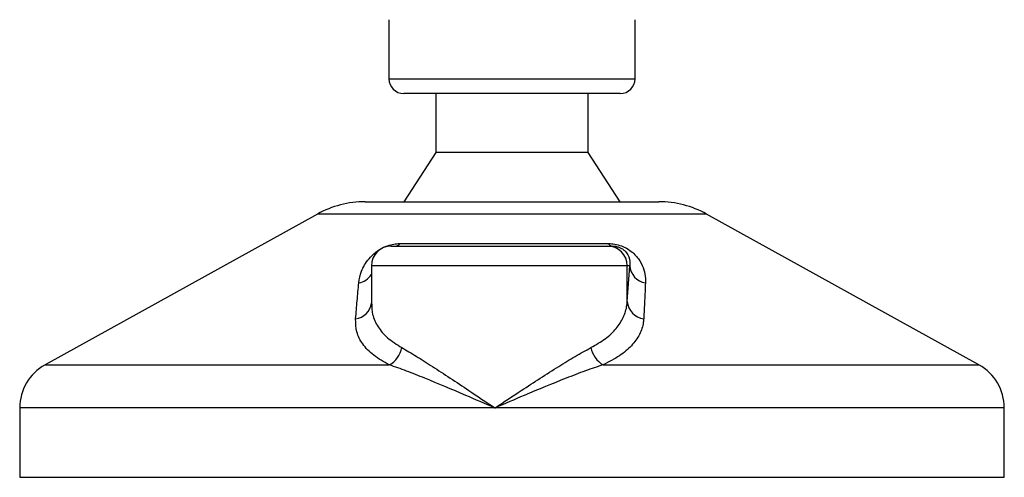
# Model space of a CAD drawing. Header units: millimetres. Extents: x 0 to 420, y 0 to 297.
# Tile 86 of 106: x 303.13 to 305.45, y 206.31 to 207.39. Entities that reach past the tile are written whole.
import ezdxf

# ---------------------------------------------------------------- set-up
doc = ezdxf.new("R2010")
doc.units = ezdxf.units.MM

msp = doc.modelspace()

# ---------------------------------------------------------------- linework, layer by layer
at = {"color": 7, "linetype": 'Continuous', "lineweight": 25}
for p, q in [((304.00065, 207.38831), (304.00065, 207.24894)), ((304.58134, 207.24894), (304.58134, 207.38831)), ((304.00065, 207.24894), (304.58134, 207.24894)), ((304.5465, 207.2141), (304.03549, 207.2141)), ((304.11098, 207.2141), (304.11098, 207.07473)), ((304.47101, 207.07473), (304.47101, 207.2141)), ((304.11098, 207.07473), (304.03549, 206.9586)), ((304.47101, 207.07473), (304.11098, 207.07473)), ((304.5465, 206.9586), (304.47101, 207.07473)), ((303.94454, 206.9586), (304.63724, 206.9586)), ((304.63724, 206.9586), (304.63745, 206.9586)), ((303.832, 206.92951), (303.18949, 206.57366)), ((304.74998, 206.92951), (303.832, 206.92951)), ((305.3925, 206.57366), (304.74998, 206.92951)), ((304.00568, 206.85407), (304.51653, 206.85407)), ((304.02671, 206.85989), (304.51848, 206.85989)), ((304.51653, 206.85407), (304.52724, 206.85407)), ((303.95923, 206.80762), (303.95923, 206.71723)), ((304.56296, 206.80762), (303.95923, 206.80762)), ((304.56296, 206.72322), (304.56296, 206.80762)), ((304.56296, 206.72322), (304.56876, 206.80762)), ((304.56876, 206.80762), (304.56296, 206.80762)), ((303.18949, 206.57366), (304.00161, 206.57366)), ((304.506, 206.57366), (305.3925, 206.57366)), ((303.12962, 206.47206), (303.12962, 206.30823)), ((304.25071, 206.47206), (303.12962, 206.47206)), ((305.45237, 206.47206), (304.25071, 206.47206)), ((305.45237, 206.30823), (305.45237, 206.47206)), ((303.12962, 206.30823), (305.45167, 206.30823)), ((305.45167, 206.30823), (305.45237, 206.30823))]:
    msp.add_line(p, q, dxfattribs=at)
for centre, radius, start, end in [((304.03549, 207.24894), 0.03484, 180, 270), ((304.5465, 207.24894), 0.03484, 270, 0), ((303.94454, 206.72632), 0.23228, 90, 118.97971), ((304.63745, 206.72632), 0.23228, 61.02029, 90), ((304.00568, 206.80762), 0.04646, 90, 180), ((304.01554, 206.86763), 0.0136, 274.23151, 325.2865), ((304.51652, 206.80763), 0.04644, 359.98276, 89.98275), ((304.52848, 206.86544), 0.01144, 209.05163, 263.76168), ((304.61256, 206.81033), 0.04388, 183.54488, 261.10645), ((303.92146, 206.81143), 0.04519, 280.3615, 326.68384), ((303.91717, 206.72476), 0.04247, 276.74568, 352.01298), ((304.60679, 206.72621), 0.04393, 183.90875, 263.2912), ((303.9734, 206.62515), 0.05871, 298.723, 349.35207), ((304.5368, 206.62606), 0.06079, 191.16088, 239.55225), ((303.24575, 206.47206), 0.11614, 118.97971, 180), ((305.33623, 206.47206), 0.11614, 0, 61.02029)]:
    msp.add_arc(centre, radius, start, end, dxfattribs=at)
for points, knots in [([(303.92959, 206.76698), (303.93106, 206.77623), (303.93399, 206.79467), (303.94842, 206.81938), (303.96657, 206.83781), (303.98218, 206.84834), (303.9972, 206.85515), (304.01193, 206.859), (304.02171, 206.85986), (304.02627, 206.85989), (304.02671, 206.85989)], [0, 0, 0, 0, 0.2791688, 0.5566156, 0.6991027, 0.7915598, 0.8614835, 0.9308082, 0.9932657, 1, 1, 1, 1]), ([(304.51848, 206.85989), (304.52352, 206.85965), (304.53368, 206.85918), (304.54895, 206.85488), (304.56377, 206.84789), (304.58026, 206.83576), (304.59396, 206.81832), (304.60288, 206.79799), (304.60592, 206.78077), (304.60581, 206.77059), (304.60577, 206.76698)], [0, 0, 0, 0, 0.0715734, 0.1443473, 0.2083354, 0.3096596, 0.4923301, 0.6911888, 0.8905251, 1, 1, 1, 1]), ([(304.52724, 206.85407), (304.52876, 206.85404), (304.5312, 206.85398), (304.53536, 206.85344), (304.5393, 206.8526), (304.54317, 206.85137), (304.5465, 206.84997), (304.55176, 206.84725), (304.55919, 206.84143), (304.5678, 206.8291), (304.56977, 206.81761), (304.56894, 206.80942), (304.56876, 206.80762)], [0, 0, 0, 0, 0.0326282, 0.0525244, 0.0758401, 0.1000535, 0.1224526, 0.1468975, 0.2362249, 0.4244765, 0.873292, 1, 1, 1, 1]), ([(303.92216, 206.68258), (303.92335, 206.69673), (303.92576, 206.72515), (303.92831, 206.753), (303.92959, 206.76698)], [0, 0, 0, 0, 0.497852, 1, 1, 1, 1]), ([(304.60577, 206.76698), (304.60512, 206.75312), (304.60381, 206.72527), (304.60238, 206.69685), (304.60166, 206.68258)], [0, 0, 0, 0, 0.4978543, 1, 1, 1, 1]), ([(303.95997, 206.71723), (303.96024, 206.70898), (303.96085, 206.69019), (303.97358, 206.66345), (303.99577, 206.63671), (304.01919, 206.62185), (304.0311, 206.6143)], [0, 0, 0, 0, 0.2082101, 0.4742022, 0.7327817, 1, 1, 1, 1]), ([(304.47716, 206.6143), (304.48887, 206.62104), (304.51264, 206.63474), (304.53778, 206.65897), (304.55497, 206.68558), (304.56161, 206.70739), (304.56271, 206.72026), (304.56296, 206.72322)], [0, 0, 0, 0, 0.2283053, 0.4634776, 0.6938128, 0.9297437, 1, 1, 1, 1]), ([(304.00161, 206.57366), (303.98868, 206.58093), (303.96234, 206.59573), (303.93753, 206.62218), (303.92261, 206.65115), (303.92231, 206.672), (303.92216, 206.68258)], [0, 0, 0, 0, 0.2463531, 0.5014676, 0.7472632, 1, 1, 1, 1]), ([(304.60166, 206.68258), (304.60142, 206.67962), (304.6004, 206.66697), (304.59328, 206.64513), (304.57447, 206.61874), (304.54621, 206.59429), (304.51953, 206.5806), (304.506, 206.57366)], [0, 0, 0, 0, 0.0699949, 0.2998887, 0.53536, 0.7642956, 1, 1, 1, 1]), ([(304.0311, 206.6143), (304.04223, 206.60782), (304.06452, 206.59486), (304.10319, 206.56996), (304.14474, 206.54269), (304.19395, 206.50991), (304.2298, 206.48598), (304.25053, 206.47218), (304.25071, 206.47206)], [0, 0, 0, 0, 0.18152701, 0.36328845, 0.55228317, 0.74136233, 0.99775369, 1, 1, 1, 1]), ([(304.25071, 206.47206), (304.25089, 206.47218), (304.27163, 206.48598), (304.30759, 206.50981), (304.35782, 206.5426), (304.40054, 206.56977), (304.44119, 206.59474), (304.46507, 206.60772), (304.47716, 206.6143)], [0, 0, 0, 0, 0.0022463, 0.2586365, 0.4459417, 0.636711, 0.8160478, 1, 1, 1, 1]), ([(304.25071, 206.47206), (304.25051, 206.47215), (304.2275, 206.48201), (304.17092, 206.50632), (304.10085, 206.53594), (304.04142, 206.55971), (304.01496, 206.56898), (304.00161, 206.57366)], [0, 0, 0, 0, 0.0022151, 0.258094, 0.6355, 0.8160594, 1, 1, 1, 1]), ([(304.506, 206.57366), (304.49219, 206.56908), (304.46431, 206.55982), (304.40271, 206.53607), (304.33084, 206.50632), (304.27393, 206.48201), (304.25091, 206.47215), (304.25071, 206.47206)], [0, 0, 0, 0, 0.1804148, 0.3645009, 0.7419063, 0.9977849, 1, 1, 1, 1])]:
    msp.add_open_spline(points, degree=3, knots=knots, dxfattribs=at)

doc.saveas('drawing.dxf')
